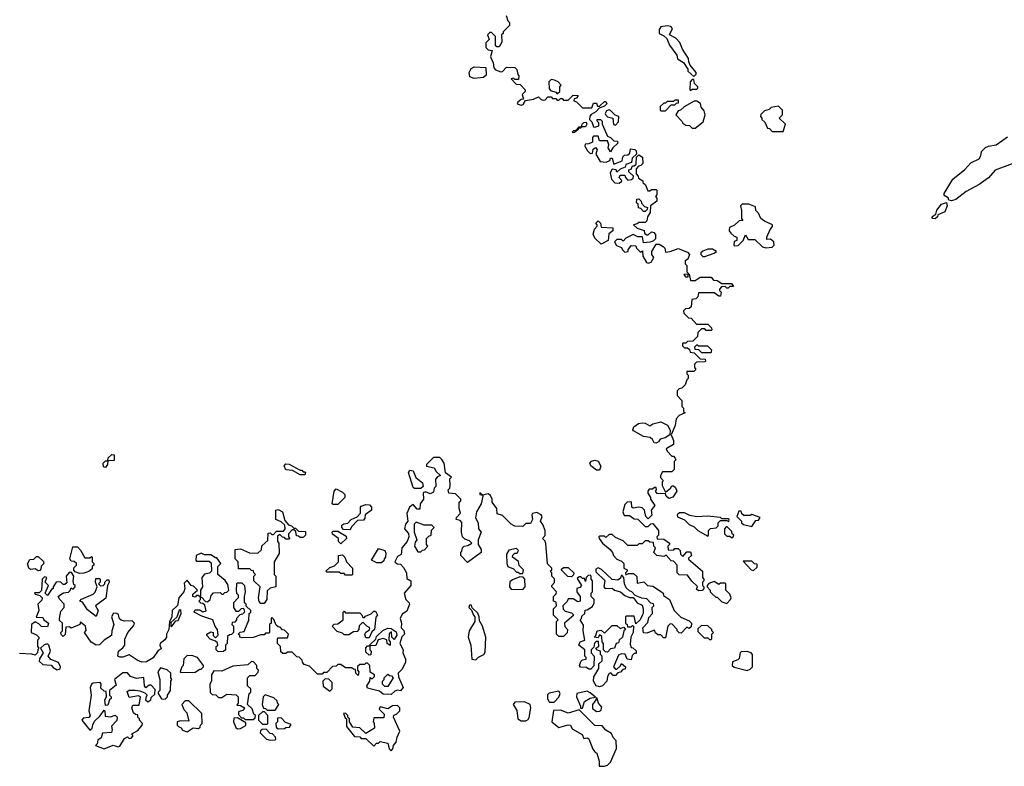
# Model space of a CAD drawing. Extents: x 2710666 to 2828562, y 857017 to 964538.
# Tile 7 of 138: x 2735837 to 2742115, y 864902 to 869662. Entities that reach past the tile are written whole.
import ezdxf

# ---------------------------------------------------------------- set-up
doc = ezdxf.new("R2010")
doc.units = 0

msp = doc.modelspace()

# ---------------------------------------------------------------- linework, layer by layer
at = {"layer": '0CON05XD'}
for points in [[(2738938.3, 869688.3), (2738950, 869655), (2738960, 869645), (2738960, 869625), (2738920, 869585), (2738920, 869575), (2738910, 869565), (2738911.7, 869518.3), (2738895, 869490), (2738878.3, 869488.3), (2738870, 869495), (2738870, 869555), (2738845, 869580), (2738835, 869580), (2738820, 869565), (2738830, 869535), (2738810, 869515), (2738810, 869485), (2738825, 869470), (2738850, 869465), (2738840, 869425), (2738857, 869387), (2738860, 869355), (2738871.7, 869341.7), (2738905, 869330), (2738915, 869332.5), (2738940.7, 869359.3), (2738995, 869357.5), (2739007.5, 869345), (2739012.5, 869312.5), (2739020, 869305), (2739018.3, 869281.7)], [(2740135, 869300), (2740150, 869315), (2740150, 869325), (2740113, 869373), (2740103, 869393), (2740102.5, 869415), (2740062.5, 869475), (2740046.1, 869516.1), (2740020, 869545), (2739980, 869565), (2740000, 869605), (2739988, 869618), (2739965, 869624), (2739925, 869616.7), (2739915, 869600), (2739913.9, 869573.9), (2739945, 869560), (2739963, 869543), (2739979.3, 869499.3), (2740027, 869437), (2740031.7, 869411.7), (2740069.3, 869389.3), (2740097, 869347), (2740097.5, 869335), (2740135, 869300)], [(2738735, 869286.7), (2738707, 869297), (2738702.5, 869325), (2738715, 869350), (2738735, 869362.5), (2738808.3, 869358.3), (2738811.7, 869308.3), (2738795, 869293.3), (2738735, 869286.7)], [(2739018.3, 869281.7), (2738995, 869280), (2738985, 869290), (2738970, 869285), (2739001.7, 869251.7), (2739028.3, 869248.3), (2739060, 869215), (2739060, 869205), (2739040, 869185), (2739050, 869155), (2739035, 869152.5), (2739013, 869137), (2739010, 869125), (2739035, 869116.7), (2739047.7, 869122.3), (2739062.5, 869147.5), (2739114, 869156), (2739145, 869170), (2739163, 869153), (2739175, 869150), (2739188.3, 869151.7), (2739205, 869170), (2739225, 869170), (2739235, 869160), (2739255, 869160), (2739265, 869150), (2739275, 869150), (2739285, 869160), (2739295, 869160), (2739305, 869150), (2739335, 869150), (2739365, 869180), (2739398.3, 869178.3), (2739388.3, 869161.7), (2739371.7, 869158.3), (2739370, 869145), (2739388.3, 869138.3), (2739425, 869100), (2739485, 869100), (2739495, 869130), (2739515, 869130), (2739521.7, 869111.7), (2739535, 869110), (2739565, 869140), (2739575, 869140), (2739580, 869125), (2739565, 869110), (2739531.7, 869098.3), (2739510, 869075), (2739481.7, 869058.3), (2739473, 869047), (2739470, 869025), (2739485, 869010), (2739495, 868980), (2739505, 868977.5), (2739530, 868985), (2739530, 869005), (2739520, 869015), (2739520, 869025), (2739540, 869025), (2739550, 869015), (2739550, 868995), (2739585, 868920), (2739605, 868910), (2739625, 868890), (2739648.3, 868888.3), (2739650, 868875), (2739620, 868845), (2739605, 868820), (2739590, 868845), (2739592.5, 868865), (2739585, 868890), (2739535, 868890), (2739525, 868920), (2739495, 868920), (2739488.3, 868911.7), (2739488.3, 868881.7), (2739465, 868870), (2739441.7, 868868.3), (2739440, 868855), (2739457.5, 868825), (2739475, 868810), (2739488.3, 868811.7), (2739493, 868837), (2739508.3, 868848.3), (2739520, 868835), (2739510, 868805), (2739537.5, 868757.5), (2739576.4, 868753.6), (2739600, 868765), (2739605, 868780), (2739615, 868780), (2739625, 868740), (2739678.3, 868761.7), (2739681.7, 868788.3), (2739692.5, 868797.5), (2739715, 868800), (2739728.3, 868811.7), (2739731.7, 868838.3), (2739760, 868835), (2739767, 868827), (2739770, 868805), (2739741.7, 868778.3), (2739738.3, 868751.7), (2739701.7, 868738.3), (2739698.3, 868721.7), (2739665, 868710), (2739645, 868690), (2739640, 868705), (2739615, 868710), (2739602.5, 868685), (2739610, 868645), (2739631.7, 868621.7), (2739659.3, 868620.7), (2739675, 868630), (2739677, 868637), (2739660, 868655), (2739665, 868670), (2739695, 868670), (2739700, 868655), (2739715, 868640), (2739737, 868643), (2739748.3, 868651.7), (2739750, 868665), (2739721.7, 868691.7), (2739720, 868705), (2739735, 868710), (2739745, 868730), (2739755, 868730), (2739768.3, 868741.7), (2739770, 868785), (2739785, 868800), (2739807.5, 868785), (2739810, 868745), (2739798.3, 868731.7), (2739781.7, 868728.3), (2739768.3, 868711.7), (2739768.3, 868678.3), (2739780, 868665), (2739781.7, 868651.7), (2739810, 868635), (2739810, 868625), (2739828.3, 868608.3), (2739841.7, 868571.7), (2739855, 868570), (2739865, 868580), (2739895, 868580), (2739900, 868575), (2739900, 868545), (2739890, 868535), (2739900, 868525), (2739900, 868505), (2739860, 868475), (2739857, 868433), (2739840, 868405), (2739835, 868380), (2739825, 868370), (2739785, 868370), (2739775, 868360), (2739750, 868355), (2739775, 868332.5), (2739818.3, 868318.3), (2739821.7, 868301.7), (2739835, 868290), (2739845, 868290), (2739865, 868310), (2739880, 868305), (2739891.7, 868291.7), (2739890, 868265), (2739878.3, 868251.7), (2739857, 868243), (2739815, 868240), (2739807.5, 868277.5), (2739778.3, 868278.3), (2739748.3, 868291.7), (2739701.7, 868268.3), (2739685, 868250), (2739675, 868260), (2739645, 868260), (2739630, 868245), (2739641.7, 868221.7), (2739675, 868210), (2739680, 868195), (2739695, 868180), (2739716.7, 868183.3), (2739717.5, 868195), (2739735, 868222.5), (2739765, 868220), (2739770, 868205), (2739795, 868180), (2739808.3, 868188.3), (2739810, 868155), (2739833.6, 868113.6), (2739845, 868110), (2739863, 868117), (2739880, 868145), (2739867.5, 868165), (2739866.7, 868185), (2739895, 868230), (2739915, 868230), (2739940, 868215), (2739950, 868205), (2739955, 868180), (2739985, 868183.3), (2740035, 868202.5), (2740095, 868180), (2740107.5, 868165), (2740097.5, 868135), (2740080, 868125), (2740080, 868105), (2740090, 868095), (2740090, 868055), (2740100, 868045), (2740100, 868040), (2740071.7, 868038.3), (2740081.7, 868021.7), (2740098.3, 868021.7), (2740100, 868040), (2740105, 868040), (2740115, 868000), (2740145, 868000), (2740175, 868020), (2740245, 868020), (2740261.7, 868001.7), (2740285, 868000), (2740315, 867980), (2740375, 867980), (2740388.3, 867961.7), (2740365, 867960), (2740355, 867950), (2740345, 867950), (2740335, 867960), (2740311.7, 867958.3), (2740300, 867945), (2740300, 867935), (2740310, 867925), (2740305, 867900), (2740295, 867900), (2740265, 867920), (2740165, 867920), (2740160, 867895), (2740148.3, 867881.7), (2740121.7, 867878.3), (2740118.3, 867831.7), (2740105, 867820), (2740081.7, 867818.3), (2740070, 867805), (2740071.7, 867791.7), (2740101.7, 867761.7), (2740118.3, 867758.3), (2740151.7, 867721.7), (2740225, 867720), (2740248.3, 867698.3), (2740250, 867685), (2740245, 867680), (2740215, 867680), (2740205, 867690), (2740185, 867690), (2740161.7, 867668.3), (2740158.3, 867641.7), (2740128.3, 867611.7), (2740095, 867610), (2740085, 867600), (2740065, 867600), (2740062.5, 867595), (2740063, 867583), (2740075, 867570), (2740095, 867570), (2740108.3, 867558.3), (2740111.7, 867541.7), (2740138.3, 867538.3), (2740175, 867500), (2740208.3, 867498.3), (2740210, 867485), (2740205, 867480), (2740151.7, 867478.3), (2740140, 867465), (2740140, 867445), (2740148.3, 867431.7), (2740135, 867420), (2740091.7, 867418.3), (2740090, 867405), (2740100, 867395), (2740100, 867375), (2740090, 867365), (2740080, 867335), (2740058.3, 867311.7), (2740041.7, 867308.3), (2740030, 867295), (2740030, 867265), (2740060, 867235), (2740060, 867195), (2740070, 867185), (2740070, 867165), (2740080, 867155), (2740041.7, 867138.3), (2740023, 867117), (2740016.7, 867075), (2739990, 867015), (2740005, 866980), (2740006, 866954), (2739960, 866925), (2739965, 866910), (2739995, 866880), (2740005, 866880), (2740017, 866867), (2740020, 866855), (2740010, 866845), (2740010, 866795), (2739995, 866780), (2739935, 866780), (2739922.5, 866755), (2739923, 866743), (2739940, 866725), (2739932.5, 866715), (2739933, 866693), (2739955, 866650), (2739987.5, 866675), (2739995, 866690), (2740005, 866690), (2740019.3, 866679.3), (2740026.7, 866655), (2740001.2, 866618.8), (2739975, 866610), (2739960, 866625), (2739955, 866640), (2739901.7, 866641.7), (2739890, 866655), (2739897.5, 866665), (2739895, 866680), (2739885, 866680), (2739871.7, 866668.3), (2739851.7, 866668.3), (2739843, 866657), (2739843, 866643), (2739860, 866615), (2739860, 866605), (2739887.5, 866565), (2739862.5, 866535), (2739867, 866503), (2739845, 866480), (2739830, 866495), (2739820, 866535), (2739805, 866550), (2739785, 866553.3), (2739748.3, 866548.3), (2739740, 866555), (2739738.3, 866588.3), (2739710, 866585), (2739695, 866570), (2739683.3, 866525), (2739690.7, 866500.7), (2739725, 866500), (2739755, 866480), (2739778.3, 866478.3), (2739825, 866430), (2739845, 866430), (2739861.7, 866448.3), (2739875, 866450), (2739910, 866405), (2739910, 866375), (2739900, 866365), (2739901.7, 866351.7), (2739945, 866350), (2739980, 866325), (2739980, 866315), (2739970, 866305), (2739971.7, 866281.7), (2740005, 866280), (2740015, 866290), (2740035, 866290), (2740048.3, 866278.3), (2740050, 866255), (2740065, 866240), (2740091.7, 866268.3), (2740115, 866270), (2740120, 866245), (2740101.7, 866228.3), (2740101.7, 866221.7), (2740190, 866145), (2740190, 866105), (2740200, 866095), (2740200, 866085), (2740190, 866075), (2740190, 866055), (2740200, 866045), (2740200, 866035), (2740188.3, 866021.7), (2740165, 866020), (2740151.7, 866031.7), (2740158.3, 866048.3), (2740121.7, 866081.7), (2740095, 866120), (2740041.7, 866121.7), (2740030, 866135), (2740030, 866185), (2740005, 866210), (2739991.7, 866211.7), (2739958.3, 866248.3), (2739945, 866240), (2739900, 866245), (2739880, 866265), (2739890, 866295), (2739880, 866305), (2739878.3, 866328.3), (2739855, 866330), (2739845, 866340), (2739825, 866340), (2739805, 866320), (2739785, 866320), (2739775, 866310), (2739715, 866310), (2739685, 866340), (2739635, 866360), (2739615, 866380), (2739595, 866380), (2739575, 866360), (2739565, 866370), (2739535, 866370), (2739530, 866365), (2739532.5, 866355), (2739552.5, 866325), (2739602.5, 866285), (2739617.5, 866265), (2739622.5, 866245), (2739645, 866222.5), (2739675, 866210), (2739690, 866195), (2739690, 866165), (2739710, 866155), (2739710, 866145), (2739700, 866135), (2739702.5, 866122.5), (2739718.3, 866131.7), (2739751.7, 866131.7), (2739771.7, 866111.7), (2739775, 866070), (2739817, 866077), (2739840, 866055), (2739875, 866050), (2739930, 866015), (2739940, 866005), (2739941.7, 865991.7), (2739980, 865965), (2740010, 865895), (2740051.7, 865851.7), (2740105, 865830), (2740120, 865815), (2740118.3, 865791.7), (2740105, 865780), (2740091.7, 865788.3), (2740055, 865750), (2740041.7, 865751.7), (2740030, 865765), (2740030, 865775)], [(2739265, 869190), (2739280, 869205), (2739280, 869235), (2739290, 869245), (2739270, 869265), (2739247, 869277), (2739225, 869280), (2739210, 869265), (2739213, 869223), (2739221.7, 869211.7), (2739255, 869200), (2739265, 869190)], [(2740115, 869210), (2740125, 869220), (2740155, 869220), (2740160, 869225), (2740160, 869235), (2740140, 869255), (2740135, 869280), (2740125, 869280), (2740113, 869267), (2740110, 869215), (2740115, 869210)], [(2739955, 869080), (2739991.7, 869118.3), (2740015, 869120), (2740025, 869130), (2740038.3, 869131.7), (2740038.3, 869148.3), (2740015, 869150), (2740005, 869140), (2739965, 869140), (2739955, 869130), (2739945, 869130), (2739921.7, 869108.3), (2739920, 869085), (2739925, 869080), (2739955, 869080)], [(2739635, 868990), (2739655, 869010), (2739657.5, 869045), (2739633.3, 869053.3), (2739605, 869083.3), (2739595, 869086.7), (2739579.3, 869080.7), (2739570, 869065), (2739573.9, 869053.9), (2739585, 869043.3), (2739620, 869035), (2739623, 868993), (2739635, 868990)], [(2740145, 868970), (2740195, 869010), (2740207.5, 869055), (2740201.7, 869081.7), (2740182.5, 869105), (2740177, 869127), (2740155, 869142.5), (2740138.3, 869141.7), (2740073, 869107), (2740050, 869085), (2740035, 869080), (2740020, 869055), (2740060, 869015), (2740065, 869002.5), (2740085, 868990), (2740108.3, 868988.3), (2740125, 868970), (2740145, 868970)], [(2740705, 868950), (2740720, 868995), (2740680, 869035), (2740700, 869055), (2740700, 869085), (2740675, 869110), (2740628.3, 869101.7), (2740615, 869090), (2740585, 869080), (2740561.7, 869058.3), (2740560, 869045), (2740570, 869035), (2740570, 869025), (2740588.3, 869008.3), (2740605, 868970), (2740618.3, 868968.3), (2740635, 868950), (2740705, 868950)], [(2739365, 868940), (2739360, 868945), (2739370, 868955), (2739390, 868960), (2739405, 868980), (2739420, 868980), (2739422.5, 868995), (2739433.6, 869006.4), (2739448.3, 869008.3), (2739452.5, 868995), (2739445, 868980), (2739420, 868980), (2739415, 868970), (2739400, 868970), (2739398.3, 868961.7), (2739375, 868942.5), (2739365, 868940)], [(2742165, 868744), (2742056.4, 868703.6), (2742015.3, 868654.7), (2741955, 868610.9), (2741872.5, 868567.5), (2741805, 868516), (2741777.5, 868507.5), (2741761.7, 868511.7), (2741756.4, 868526.4), (2741731.7, 868541.7), (2741732.5, 868555), (2741786.2, 868645), (2741863.8, 868706.2), (2741900.9, 868749.1), (2741953.8, 868775), (2741966.2, 868795), (2741969.3, 868820.7), (2741995, 868846.7), (2742015, 868856.2), (2742062.5, 868865), (2742135, 868914.3)], [(2739825, 868440), (2739815, 868440), (2739798.3, 868458.3), (2739781.7, 868461.7), (2739780, 868485), (2739770, 868495), (2739771.7, 868518.3), (2739785, 868520), (2739800, 868505), (2739801.7, 868491.7), (2739821.7, 868471.7), (2739840, 868465), (2739838.3, 868451.7), (2739825, 868440)], [(2740595, 868207.5), (2740635, 868212.5), (2740646.7, 868225), (2740646.1, 868246.1), (2740625, 868262.5), (2740601.7, 868261.7), (2740600, 868275), (2740622.5, 868325), (2740637, 868343), (2740637.5, 868355), (2740585, 868376.7), (2740562.5, 868395), (2740548.3, 868428.3), (2740530, 868445), (2740528.3, 868468.3), (2740486.1, 868486.1), (2740443.9, 868486.1), (2740433.3, 868475), (2740440, 868445), (2740440, 868395), (2740448.3, 868381.7), (2740425, 868380), (2740395, 868352.5), (2740363.6, 868336.4), (2740360, 868325), (2740360, 868315), (2740371.7, 868301.7), (2740391.7, 868281.7), (2740410, 868275), (2740410, 868255), (2740391.7, 868248.3), (2740390, 868225), (2740395, 868220), (2740418.3, 868221.7), (2740450, 868255), (2740465, 868290), (2740481.7, 868261.7), (2740525, 868260), (2740573, 868213), (2740595, 868207.5)], [(2741675, 868392.5), (2741660, 868395), (2741653.8, 868405), (2741678.3, 868421.7), (2741685, 868447.5), (2741714.1, 868485.9), (2741747.5, 868497.5), (2741751.2, 868475), (2741735, 868436.7), (2741691.7, 868418.3), (2741690, 868405), (2741675, 868392.5)], [(2739545, 868230), (2739505, 868270), (2739493.3, 868295), (2739503, 868327), (2739520, 868345), (2739520, 868355), (2739510, 868365), (2739525, 868380), (2739540, 868365), (2739545, 868340), (2739620, 868335), (2739620, 868315), (2739593, 868297), (2739590, 868255), (2739545, 868230)], [(2740205, 868152.5), (2740265, 868172.5), (2740280, 868185), (2740255, 868200), (2740225, 868200), (2740193, 868187), (2740180, 868175), (2740180, 868165), (2740193, 868153), (2740205, 868152.5)], [(2740245, 867540), (2740250, 867555), (2740225, 867580), (2740165, 867580), (2740155, 867590), (2740140, 867575), (2740141.7, 867561.7), (2740165, 867560), (2740185, 867540), (2740245, 867540)], [(2739895, 866962.5), (2739883.3, 866963.3), (2739872.5, 866985), (2739858, 866998), (2739814.1, 867004.1), (2739750, 867040), (2739746.7, 867046.7), (2739753.1, 867066.9), (2739783.2, 867086.8), (2739805, 867092.5), (2739825, 867090), (2739855, 867073.3), (2739873.8, 867086.2), (2739925, 867098), (2739967.3, 867077.3), (2739983.8, 867045), (2739982.5, 867015), (2739953.6, 866996.4), (2739921.7, 866988.3), (2739909.3, 866970.7), (2739895, 866962.5)], [(2736385, 866807.5), (2736371.7, 866811.7), (2736370, 866835), (2736385, 866850), (2736400, 866850), (2736401.7, 866868.3), (2736425, 866890), (2736438.3, 866888.3), (2736438.3, 866851.7), (2736400, 866850), (2736397.5, 866825), (2736385, 866807.5)], [(2740030, 865775), (2739998.3, 865808.3), (2739985, 865810), (2739970, 865795), (2739955, 865720), (2739941.7, 865721.7), (2739925, 865740), (2739905, 865740), (2739891.7, 865751.7), (2739885, 865770), (2739835, 865750), (2739815, 865752.5), (2739810, 865785), (2739841.2, 865818.8), (2739849.3, 865850.7), (2739872.5, 865875), (2739870, 865915), (2739880, 865925), (2739878.3, 865938.3), (2739861.7, 865941.7), (2739835, 865970), (2739803, 865973), (2739761.7, 865991.7), (2739740, 866015), (2739725, 866020), (2739705, 866040), (2739692.5, 866065), (2739690, 866105), (2739678.3, 866118.3), (2739671.7, 866118.3), (2739668.3, 866101.7), (2739651.7, 866088.3), (2739615, 866092.5), (2739547, 866157), (2739525, 866166.7), (2739510.7, 866159.3), (2739510.7, 866140.7), (2739567, 866087), (2739562.5, 866045), (2739570, 866035), (2739615, 866037.5), (2739630, 866025), (2739667.5, 866015), (2739695, 865990), (2739725, 865977.5), (2739748.3, 865978.3), (2739773.6, 865943.6), (2739805, 865930), (2739812.5, 865905), (2739812.5, 865875), (2739806.7, 865863.3), (2739792.5, 865835), (2739765, 865810), (2739755, 865860), (2739705, 865860), (2739700, 865855), (2739700, 865815), (2739710, 865805), (2739711.7, 865791.7), (2739735, 865790), (2739745, 865800), (2739750, 865795), (2739748.8, 865755), (2739734.2, 865725.8), (2739730.5, 865680.5), (2739735, 865660), (2739747.5, 865657.5), (2739768.3, 865638.3), (2739768.3, 865621.7), (2739755, 865620), (2739741.7, 865608.3), (2739735, 865580), (2739710, 865585), (2739696.7, 865616.7), (2739675, 865619.2), (2739655, 865611.2), (2739622.5, 865535), (2739635, 865520), (2739645, 865520), (2739668.3, 865541.7), (2739675, 865557.5), (2739700, 865535), (2739698.3, 865521.7), (2739681.7, 865518.3), (2739668.3, 865501.7), (2739651.7, 865498.3), (2739635, 865480), (2739621.7, 865481.7), (2739606.7, 865496.7), (2739595, 865493.3), (2739584, 865475), (2739580, 865445), (2739552.5, 865415), (2739535, 865408.8), (2739512.5, 865415), (2739496.7, 865445), (2739498.3, 865471.7), (2739530, 865525), (2739530, 865555), (2739550, 865575), (2739550, 865605), (2739540, 865615), (2739540, 865635), (2739521.7, 865641.7), (2739510, 865655), (2739530, 865665), (2739528.3, 865698.3), (2739511.7, 865698.3), (2739503, 865687), (2739498.3, 865661.7), (2739480, 865645), (2739480, 865625), (2739500, 865605), (2739498.3, 865541.7), (2739478.3, 865521.7), (2739465, 865520), (2739451.7, 865531.7), (2739413, 865533), (2739407.5, 865545), (2739415, 865570), (2739425, 865580), (2739450, 865585), (2739450, 865595), (2739440, 865605), (2739440, 865645), (2739402.5, 865675), (2739410, 865695), (2739440, 865705), (2739430, 865765), (2739431.7, 865801.7), (2739410, 865835), (2739420, 865845), (2739421.7, 865858.3), (2739440, 865875), (2739441.7, 865898.3), (2739455, 865900), (2739489.3, 865920.7), (2739500, 865945), (2739500, 865965), (2739480, 865985), (2739480, 866005), (2739490, 866015), (2739490, 866085), (2739480, 866095), (2739480, 866115), (2739475, 866120), (2739461.7, 866118.3), (2739450, 866105), (2739445, 866080), (2739438.3, 866098.3), (2739425, 866100), (2739415, 866110), (2739405, 866110), (2739391.7, 866098.3), (2739420, 866055), (2739408.3, 866041.7), (2739390, 866035), (2739390, 866015), (2739410, 865985), (2739410, 865955), (2739395, 865950), (2739365, 865970), (2739335, 865970), (2739328.3, 865951.7), (2739300, 865925), (2739303, 865903), (2739315, 865890), (2739355, 865880), (2739370, 865865), (2739310, 865815), (2739313, 865793), (2739330, 865775), (2739328.3, 865751.7), (2739305, 865730), (2739275, 865730), (2739260, 865745), (2739260, 865825), (2739270, 865835), (2739240, 865865), (2739240, 865905), (2739260, 865925), (2739258.3, 865948.3), (2739240, 865955), (2739240, 865985), (2739258.3, 866001.7), (2739260, 866015), (2739230, 866045), (2739230, 866055), (2739247, 866073), (2739247.5, 866097.5), (2739230, 866115), (2739230, 866135), (2739220, 866145), (2739230, 866155), (2739230, 866165), (2739203, 866193), (2739191.7, 866321.7), (2739187, 866337), (2739170, 866355), (2739187, 866373), (2739187.5, 866405), (2739173.6, 866443.6), (2739157.5, 866465), (2739167.5, 866495), (2739162.5, 866505), (2739135, 866520), (2739106.4, 866513.6), (2739102.5, 866505), (2739107.5, 866475), (2739095, 866450), (2739065, 866450), (2739045, 866430), (2738995, 866432.5), (2738970, 866445), (2738915, 866500), (2738881.7, 866511.7), (2738880, 866545), (2738850, 866585), (2738850, 866605), (2738839.3, 866629.3), (2738825, 866640), (2738790, 866630), (2738771.7, 866648.3), (2738770, 866635), (2738790, 866630), (2738790, 866625), (2738780, 866575), (2738750, 866525), (2738742.5, 866485), (2738760, 866455), (2738762.5, 866415), (2738780, 866395), (2738760, 866345), (2738760, 866315), (2738780, 866285), (2738780, 866265), (2738691.7, 866201.7), (2738650, 866245), (2738650, 866265), (2738657, 866273), (2738660, 866295), (2738670, 866305), (2738695, 866310), (2738720, 866325), (2738705, 866340), (2738675, 866350), (2738660, 866365), (2738653.3, 866395), (2738657, 866457), (2738645, 866470), (2738620, 866475), (2738621.7, 866488.3), (2738647.5, 866515), (2738640, 866545), (2738640, 866585), (2738650, 866595), (2738650, 866605), (2738615, 866640), (2738573, 866643), (2738570, 866665), (2738580, 866675), (2738582.5, 866695), (2738580, 866735), (2738590, 866745), (2738552.5, 866772.5), (2738542.5, 866835), (2738528.3, 866858.3), (2738515, 866870), (2738475, 866870), (2738430, 866825), (2738430, 866815), (2738480, 866805), (2738491.7, 866781.7), (2738520, 866755), (2738501.7, 866748.3), (2738488.3, 866731.7), (2738490, 866685), (2738480, 866675), (2738475, 866650), (2738455, 866640), (2738425, 866652.5), (2738410, 866645), (2738412.5, 866605), (2738390, 866575), (2738388.3, 866541.7), (2738371.7, 866541.7), (2738345, 866570), (2738322.5, 866555), (2738306.4, 866513.6), (2738312.5, 866465), (2738296.7, 866445), (2738290, 866415), (2738317, 866387), (2738317.5, 866365), (2738306.7, 866335), (2738273.3, 866295), (2738271.7, 866268.3), (2738268.3, 866251.7), (2738245, 866240), (2738230, 866205), (2738243, 866193), (2738265, 866190), (2738285, 866170), (2738302.5, 866135), (2738305, 866100), (2738330, 866085), (2738330, 866055), (2738287.5, 866005), (2738300, 865965), (2738320, 865945), (2738322.5, 865935), (2738305, 865890), (2738275, 865872.5), (2738263.3, 865845), (2738272.5, 865815), (2738270, 865785), (2738286.7, 865766.7), (2738290, 865745), (2738273, 865727), (2738260, 865685), (2738282.5, 865645), (2738280, 865625), (2738297.5, 865585), (2738297.5, 865565), (2738275, 865520), (2738250, 865495), (2738253, 865473), (2738282.5, 865405), (2738265, 865382.5), (2738245, 865387.5), (2738228.3, 865381.7), (2738205, 865360), (2738155, 865362.5), (2738131.7, 865381.7), (2738055, 865400), (2738050, 865415), (2738070, 865445), (2738071.7, 865468.3), (2738085, 865460), (2738100, 865475), (2738100, 865485), (2738071.7, 865501.7), (2738070, 865545), (2738055, 865560), (2738045, 865560), (2738035, 865550), (2738005, 865550), (2737991.7, 865538.3), (2737990, 865515), (2738000, 865505), (2737995, 865480), (2737980, 865495), (2737978.3, 865518.3), (2737965, 865520), (2737955, 865530), (2737915, 865530), (2737885, 865550), (2737865, 865550), (2737855, 865540), (2737831.7, 865538.3), (2737795, 865500), (2737775, 865500), (2737765, 865490), (2737735, 865490), (2737685, 865540), (2737651.7, 865551.7), (2737640, 865565), (2737638.3, 865578.3), (2737618.3, 865598.3), (2737605, 865600), (2737575, 865630), (2737545, 865630), (2737535, 865620), (2737515, 865620), (2737501.7, 865631.7), (2737500, 865665), (2737480, 865685), (2737480, 865715), (2737485, 865720), (2737545, 865720), (2737550, 865745), (2737525, 865770), (2737511.7, 865771.7), (2737498.3, 865788.3), (2737485, 865790), (2737471.7, 865801.7), (2737458.3, 865838.3), (2737445, 865850), (2737440, 865845), (2737440, 865815), (2737430, 865805), (2737430, 865755), (2737425, 865750), (2737405, 865750), (2737395, 865740), (2737375, 865740), (2737325, 865722.5), (2737255, 865720), (2737240, 865725), (2737240, 865735), (2737230, 865745), (2737243, 865757), (2737268.3, 865761.7), (2737271.7, 865771.7)], [(2737655, 866760), (2737625, 866760), (2737577.5, 866787.5), (2737535, 866792.5), (2737523, 866817), (2737535, 866830), (2737555, 866827.5), (2737625, 866790), (2737635, 866790), (2737645, 866780), (2737655, 866780), (2737660, 866775), (2737655, 866760)], [(2739535, 866790), (2739515, 866790), (2739478.3, 866818.3), (2739473.3, 866835), (2739482.3, 866847.7), (2739505, 866853.3), (2739526.4, 866846.4), (2739542.5, 866815), (2739535, 866790)], [(2738395, 866672.5), (2738355, 866672.5), (2738345, 866680), (2738316.7, 866775), (2738325, 866790), (2738345.9, 866785.9), (2738363.3, 866743.3), (2738405, 866710), (2738410, 866685), (2738395, 866672.5)], [(2737865, 866570), (2737835, 866570), (2737830, 866575), (2737843, 866657), (2737855, 866670), (2737895, 866650), (2737910, 866635), (2737910, 866615), (2737865, 866570)], [(2737395, 865940), (2737375, 865940), (2737363, 865953), (2737360, 865975), (2737370, 866045), (2737330, 866085), (2737330, 866115), (2737340, 866125), (2737330, 866135), (2737328.3, 866148.3), (2737315, 866150), (2737305, 866160), (2737231.7, 866161.7), (2737230, 866205), (2737210, 866225), (2737210, 866285), (2737245, 866287.5), (2737303, 866263), (2737355, 866260), (2737378.3, 866281.7), (2737381.7, 866308.3), (2737418.3, 866341.7), (2737421.7, 866388.3), (2737435, 866390), (2737445, 866380), (2737455, 866380), (2737475, 866400), (2737518.3, 866401.7), (2737530, 866415), (2737528.3, 866438.3), (2737505, 866460), (2737470, 866475), (2737470, 866535), (2737485, 866540), (2737512.5, 866525), (2737528.3, 866468.3), (2737551.7, 866441.7), (2737570, 866435), (2737585, 866420), (2737595, 866420), (2737615, 866400), (2737658.3, 866398.3), (2737660, 866375), (2737645, 866360), (2737625, 866360), (2737615, 866370), (2737601.7, 866371.7), (2737598.3, 866398.3), (2737585, 866410), (2737575, 866410), (2737550, 866385), (2737550, 866365), (2737560, 866355), (2737555, 866350), (2737535, 866350), (2737525, 866360), (2737511.7, 866361.7), (2737495, 866380), (2737481.7, 866368.3), (2737480, 866335), (2737490, 866325), (2737491.7, 866258.3), (2737460, 866205), (2737460, 866125), (2737470, 866115), (2737470, 866045), (2737433, 866037), (2737415, 866020), (2737412.5, 865965), (2737395, 865940)], [(2737945, 866410), (2737901.7, 866411.7), (2737890, 866425), (2737891.7, 866438.3), (2737903, 866447), (2737928.3, 866451.7), (2737950, 866475), (2737988.3, 866491.7), (2738010, 866515), (2738010, 866555), (2738015, 866560), (2738045, 866570), (2738068.3, 866568.3), (2738080, 866555), (2738080, 866535), (2738040, 866505), (2738037, 866483), (2738028.3, 866471.7), (2737991.7, 866468.3), (2737951.7, 866428.3), (2737945, 866410)], [(2740225, 866370), (2740230, 866375), (2740230, 866405), (2740241.7, 866418.3), (2740278.3, 866421.7), (2740290, 866435), (2740290, 866455), (2740305, 866470), (2740345, 866470), (2740358.3, 866461.7), (2740360, 866475), (2740355, 866480), (2740315, 866480), (2740305, 866487.5), (2740223.6, 866496.4), (2740155, 866492.5), (2740110.7, 866500.7), (2740075, 866517.5), (2740045, 866517.5), (2740030, 866505), (2740031.7, 866491.7), (2740075, 866472.5), (2740105, 866442.5), (2740138.3, 866428.3), (2740160, 866405), (2740225, 866370)], [(2740505, 866430), (2740531.7, 866468.3), (2740548.3, 866471.7), (2740558.3, 866488.3), (2740505, 866507.5), (2740495, 866500), (2740455, 866500), (2740441.7, 866511.7), (2740438.3, 866528.3), (2740421.7, 866528.3), (2740410, 866495), (2740440, 866465), (2740440, 866455), (2740453, 866443), (2740505, 866430)], [(2738395, 866270), (2738405, 866280), (2738418.3, 866281.7), (2738440, 866305), (2738430, 866315), (2738430, 866355), (2738445, 866370), (2738460, 866375), (2738463, 866407), (2738480, 866425), (2738465, 866440), (2738415, 866440), (2738365, 866457.5), (2738352.5, 866445), (2738352.5, 866395), (2738370, 866345), (2738358.3, 866331.7), (2738353.8, 866305), (2738375, 866270), (2738395, 866270)], [(2737885, 866320), (2737870, 866335), (2737870, 866355), (2737831.7, 866381.7), (2737830, 866395), (2737835, 866400), (2737865, 866400), (2737918.3, 866368.3), (2737920, 866355), (2737885, 866320)], [(2740385, 866360), (2740390, 866375), (2740380, 866385), (2740378.3, 866398.3), (2740348.3, 866428.3), (2740341.7, 866428.3), (2740330, 866415), (2740330, 866385), (2740345, 866370), (2740365, 866370), (2740375, 866360), (2740385, 866360)], [(2737271.7, 865771.7), (2737297, 865833), (2737300, 865875), (2737310, 865885), (2737310, 865895), (2737281.7, 865921.7), (2737280, 865935), (2737270, 865945), (2737270, 865985), (2737277.5, 866015), (2737271.7, 866051.7), (2737255, 866070), (2737225, 866070), (2737220, 866065), (2737217.5, 866025), (2737220, 866005), (2737230, 865995), (2737230, 865975), (2737200, 865945), (2737200, 865915), (2737215, 865890), (2737235, 865890), (2737251.7, 865908.3), (2737265, 865910), (2737270, 865885), (2737258.3, 865871.7), (2737241.7, 865868.3), (2737220, 865845), (2737220, 865835), (2737208.3, 865821.7), (2737191.7, 865818.3), (2737190, 865805), (2737200, 865795), (2737200, 865755), (2737188.3, 865741.7), (2737175, 865740), (2737161.7, 865728.3), (2737160, 865685), (2737150, 865675), (2737150, 865645), (2737137, 865633), (2737101.7, 865631.7), (2737090, 865645), (2737090, 865665), (2737100, 865675), (2737098.3, 865688.3), (2737085, 865700), (2737051.7, 865711.7), (2737030, 865735), (2737030, 865745), (2737055, 865760), (2737070, 865755), (2737070, 865735), (2737085, 865720), (2737101.7, 865738.3), (2737097.5, 865775), (2737083, 865793), (2737067.5, 865835), (2736998.3, 865858.3), (2736950, 865885), (2736955, 865900), (2736985, 865900), (2737005, 865887.5), (2737027, 865893), (2737018.3, 865928.3), (2737005, 865940), (2736991.7, 865941.7), (2736980, 865955), (2736990, 865965), (2736990, 865980), (2736998.3, 865978.3), (2737021.7, 865951.7), (2737035, 865950), (2737052.5, 865965), (2737058.3, 865991.7), (2737071.7, 866008.3), (2737115, 866010), (2737125, 866000), (2737135, 866000), (2737145, 866010), (2737158.3, 866011.7), (2737170, 866025), (2737165, 866060), (2737146.4, 866086.4), (2737100, 866125), (2737100, 866175), (2737120, 866195), (2737095, 866230), (2737085, 866230), (2737055, 866250), (2737015, 866250), (2736995, 866260), (2736962.5, 866245), (2736960, 866215), (2736965, 866210), (2737045, 866210), (2737058.3, 866198.3), (2737060, 866145), (2737047, 866133), (2737015, 866127.5), (2736997.5, 866105), (2737002.5, 866045), (2736990, 866025), (2736990, 865980), (2736975, 865990), (2736965, 865990), (2736955, 865980), (2736940, 865985), (2736941.7, 865998.3), (2736970, 866025), (2736945, 866050), (2736930, 866055), (2736905, 866087.5), (2736885, 866070), (2736890, 866035), (2736883.3, 866015), (2736851.2, 865975), (2736843.8, 865926.2), (2736808.8, 865895), (2736807.5, 865852.5), (2736792.5, 865825), (2736787.5, 865775), (2736772.5, 865745), (2736772, 865725), (2736762, 865708), (2736732.5, 865685), (2736730, 865675), (2736740, 865650), (2736720.5, 865639.5), (2736687, 865593), (2736645, 865567.5), (2736615, 865566.7), (2736585, 865578.8), (2736535, 865612.5), (2736495, 865597.5), (2736475, 865597.5), (2736462.5, 865605), (2736467.5, 865635), (2736493.9, 865656.1), (2736506.7, 865675), (2736507, 865713), (2736526.7, 865755), (2736563.6, 865796.4), (2736570, 865815), (2736555, 865830), (2736505, 865828), (2736485, 865833.3), (2736472.7, 865842.7), (2736466.7, 865866.7), (2736457, 865877), (2736435, 865877.5), (2736422.5, 865855), (2736436.7, 865805), (2736423.6, 865766.4), (2736422.5, 865735), (2736375, 865706.7), (2736345, 865676.7), (2736325, 865673.3), (2736293.6, 865693.6), (2736250, 865755), (2736261.7, 865768.3), (2736257.5, 865795), (2736225, 865820), (2736220, 865805), (2736165, 865782.5), (2736155, 865790), (2736131.7, 865788.3), (2736127, 865743), (2736115, 865730), (2736101.7, 865741.7), (2736100, 865755), (2736110, 865765), (2736110, 865815), (2736091.7, 865831.7), (2736090, 865845), (2736098.3, 865891.7), (2736120, 865915), (2736120, 865935), (2736092.5, 865965), (2736082.5, 865985), (2736115, 866007.5), (2736147.5, 866012.5), (2736158.3, 866021.7), (2736165, 866040), (2736178.3, 866031.7), (2736190, 866045), (2736190, 866055), (2736181.7, 866061.7), (2736177.5, 866085), (2736182.5, 866115), (2736167.5, 866137.5), (2736153, 866137), (2736132.5, 866115), (2736138.3, 866071.7), (2736125, 866060), (2736115, 866060), (2736097, 866077), (2736070, 866075), (2736050, 866045), (2736050, 866035), (2736040, 866030), (2736015, 865990), (2736000, 866005), (2736020, 866055), (2736000, 866075), (2736010, 866105), (2735995, 866110), (2735980, 866095), (2735977, 866023), (2735961.7, 866008.3), (2735931.7, 866008.3), (2735935, 866000), (2735965, 865990), (2735980, 865975), (2735978.3, 865961.7), (2735952.5, 865935), (2735960, 865895), (2735942.5, 865852.5), (2735985, 865850), (2735990, 865835), (2736020, 865815), (2736015, 865790), (2735975, 865792.5), (2735959.3, 865809.3), (2735935, 865822.5), (2735912.5, 865805), (2735910, 865755), (2735945, 865740), (2735960, 865725), (2735960, 865715), (2735950, 865705), (2735950, 865665), (2735960, 865655), (2735952.5, 865647.5), (2735950, 865625), (2735935, 865610), (2735915, 865617.5), (2735835, 865620)], [(2736220.7, 866130.7), (2736191.7, 866141.7), (2736182.5, 866152.5), (2736183, 866167), (2736200, 866185), (2736200, 866195), (2736185, 866207.5), (2736165, 866210), (2736157.5, 866225), (2736175, 866300), (2736205, 866300), (2736225, 866280), (2736251.7, 866231.7), (2736285, 866230), (2736295, 866240), (2736300, 866235), (2736300, 866205), (2736310, 866195), (2736310, 866185), (2736300, 866175), (2736298.3, 866161.7), (2736277, 866143), (2736245, 866133.3), (2736220.7, 866130.7)], [(2738145, 866200), (2738115, 866200), (2738080, 866215), (2738125, 866290), (2738165, 866277.5), (2738171.7, 866261.7), (2738170, 866235), (2738160, 866225), (2738158.3, 866211.7), (2738145, 866200)], [(2739045, 866130), (2739050, 866155), (2739021.7, 866181.7), (2739018.3, 866208.3), (2738980, 866235), (2738981.7, 866248.3), (2738995, 866260), (2739008.3, 866261.7), (2739018.3, 866278.3), (2739005, 866290), (2738955, 866280), (2738940, 866255), (2738942.5, 866195), (2738950, 866175), (2738985, 866160), (2739005, 866140), (2739015, 866140), (2739025, 866130), (2739045, 866130)], [(2735955, 866147.5), (2735935, 866160), (2735905, 866157.5), (2735896.1, 866166.1), (2735886.4, 866193.6), (2735900.7, 866219.3), (2735927, 866223), (2735945, 866240), (2735955, 866240), (2735988.3, 866208.3), (2735990, 866195), (2735973, 866177), (2735971.7, 866158.3), (2735965, 866150), (2735955, 866147.5)], [(2737955, 866120), (2737915, 866120), (2737905, 866130), (2737885, 866130), (2737875, 866140), (2737795, 866140), (2737790, 866145), (2737815, 866170), (2737845, 866180), (2737870, 866205), (2737870, 866245), (2737895, 866250), (2737910, 866235), (2737920, 866205), (2737960, 866165), (2737960, 866125), (2737955, 866120)], [(2740515, 866150), (2740538.3, 866171.7), (2740540, 866190), (2740521.7, 866191.7), (2740505, 866210), (2740450, 866210), (2740500, 866155), (2740515, 866150)], [(2739355, 866110), (2739331.7, 866111.7), (2739291.7, 866151.7), (2739291.7, 866158.3), (2739305, 866170), (2739335, 866170), (2739370, 866135), (2739368.3, 866121.7), (2739355, 866110)], [(2736325, 865857.5), (2736270, 865900), (2736238.3, 865948.3), (2736220, 865955), (2736231.7, 865968.3), (2736305, 866000), (2736318.3, 866011.7), (2736330, 866045), (2736320, 866075), (2736321.7, 866098.3), (2736345, 866100), (2736350, 866095), (2736350, 866075), (2736340, 866065), (2736352.5, 866052.5), (2736370, 866055), (2736380, 866065), (2736380, 866075), (2736395, 866090), (2736405, 866090), (2736407.5, 866075), (2736396.2, 866053.8), (2736387, 865973), (2736320, 865925), (2736336.7, 865895), (2736325, 865857.5)], [(2739045, 866030), (2739060, 866045), (2739057.5, 866095), (2739048.3, 866108.3), (2739025, 866110), (2738978.3, 866091.7), (2738961.7, 866078.3), (2738960, 866045), (2738971.7, 866031.7), (2739045, 866030)], [(2740345, 865940), (2740370, 865965), (2740372.5, 865975), (2740365, 866000), (2740340, 866025), (2740340, 866065), (2740335, 866070), (2740305, 866070), (2740295, 866060), (2740265, 866080), (2740231.7, 866068.3), (2740220, 866055), (2740220, 866045), (2740240, 866025), (2740240, 866015), (2740251.7, 866001.7), (2740275, 865980), (2740285, 865980), (2740315, 865950), (2740345, 865940)], [(2736805, 865790), (2736831.7, 865828.3), (2736848.3, 865831.7), (2736867.5, 865875), (2736865, 865900), (2736853, 865897), (2736838.3, 865851.7), (2736801.7, 865818.3), (2736800, 865795), (2736805, 865790)], [(2738065, 865720), (2738045, 865720), (2738037.5, 865745), (2738043.3, 865756.7), (2738068.3, 865771.7), (2738070, 865785), (2738050, 865795), (2738025, 865820), (2738001.7, 865798.3), (2738000, 865775), (2737988.3, 865761.7), (2737965, 865760), (2737935, 865740), (2737905, 865740), (2737895, 865750), (2737861.7, 865761.7), (2737830, 865795), (2737841.7, 865808.3), (2737865, 865810), (2737900, 865835), (2737900, 865885), (2737905, 865890), (2737915, 865880), (2738005, 865880), (2738018.3, 865868.3), (2738025, 865850), (2738035, 865850), (2738041.7, 865858.3), (2738077, 865873), (2738095, 865890), (2738105, 865890), (2738117.5, 865865), (2738108.3, 865851.7), (2738100, 865775), (2738081.7, 865758.3), (2738065, 865720)], [(2738745, 865580), (2738763, 865597), (2738796.4, 865613.6), (2738805, 865630), (2738810, 865725), (2738787.5, 865795), (2738768.3, 865828.3), (2738767.5, 865855), (2738758.3, 865878.3), (2738721.7, 865911.7), (2738718.3, 865928.3), (2738705, 865930), (2738700, 865915), (2738718.3, 865898.3), (2738730, 865865), (2738740, 865855), (2738740, 865825), (2738702.5, 865765), (2738697.5, 865725), (2738713.6, 865673.6), (2738720, 865585), (2738745, 865580)], [(2738065, 865610), (2738045, 865630), (2738043, 865657), (2738055, 865670), (2738070, 865670), (2738071.7, 865678.3), (2738108.3, 865711.7), (2738111.7, 865728.3), (2738151.7, 865768.3), (2738185, 865782.5), (2738205, 865780), (2738238.3, 865758.3), (2738241.7, 865738.3), (2738225, 865710), (2738210, 865725), (2738208.3, 865758.3), (2738193, 865747), (2738190, 865705), (2738200, 865695), (2738198.3, 865671.7), (2738180, 865685), (2738178.3, 865708.3), (2738155, 865717.5), (2738121.7, 865708.3), (2738107, 865673), (2738070, 865670), (2738070, 865645), (2738077.5, 865635), (2738075, 865612.5), (2738065, 865610)], [(2739585, 865630), (2739571.7, 865631.7), (2739560, 865645), (2739560, 865685), (2739550, 865695), (2739548.3, 865728.3), (2739535, 865740), (2739525, 865720), (2739500, 865725), (2739510, 865735), (2739520, 865765), (2739545, 865770), (2739565, 865750), (2739615, 865800), (2739645, 865800), (2739665, 865780), (2739688.3, 865788.3), (2739700, 865775), (2739690, 865765), (2739680, 865725), (2739660, 865705), (2739655, 865690), (2739640, 865685), (2739630, 865655), (2739605, 865650), (2739585, 865630)], [(2740245, 865710), (2740250, 865715), (2740250, 865745), (2740260, 865755), (2740250, 865765), (2740250, 865775), (2740225, 865797.5), (2740185, 865800), (2740161.7, 865778.3), (2740161.7, 865761.7), (2740201.7, 865721.7), (2740225, 865720), (2740235, 865710), (2740245, 865710)], [(2736075, 865517.5), (2736095, 865522.5), (2736096.4, 865536.4), (2736085, 865562.5), (2736035, 865582.5), (2736017.5, 865605), (2736032.5, 865635), (2736023.6, 865673.6), (2736015, 865682.5), (2735993.9, 865676.1), (2735970, 865655), (2735987.5, 865625), (2735963, 865587), (2735961.7, 865571.7), (2735985, 865550), (2736037, 865547), (2736050.7, 865530.7), (2736075, 865517.5)], [(2740475, 865512.5), (2740495, 865520), (2740510, 865535), (2740510, 865615), (2740500, 865625), (2740475, 865633.3), (2740438.3, 865631.7), (2740430, 865625), (2740425, 865590), (2740415, 865580), (2740381.7, 865568.3), (2740380, 865545), (2740393, 865533), (2740475, 865512.5)], [(2736865, 865500), (2736955, 865502.5), (2736985, 865520), (2736995, 865520), (2737010, 865535), (2737010, 865545), (2736970, 865595), (2736935, 865607.5), (2736903, 865607), (2736883, 865587), (2736880, 865545), (2736870, 865535), (2736860, 865505), (2736865, 865500)], [(2737325, 865200), (2737338.3, 865211.7), (2737340, 865225), (2737330, 865235), (2737318.3, 865268.3), (2737290, 865295), (2737300, 865365), (2737310, 865375), (2737310, 865395), (2737290, 865415), (2737290, 865465), (2737305, 865480), (2737338.3, 865481.7), (2737358.3, 865501.7), (2737360, 865515), (2737350, 865525), (2737350, 865545), (2737328.3, 865568.3), (2737315, 865570), (2737291.7, 865548.3), (2737195, 865540), (2737125, 865507.5), (2737075, 865510), (2737060, 865485), (2737060, 865445), (2737050, 865425), (2737051.7, 865371.7), (2737065, 865360), (2737088.3, 865358.3), (2737105, 865340), (2737125, 865340), (2737158.3, 865361.7), (2737218.3, 865358.3), (2737230, 865345), (2737230, 865305), (2737221.7, 865291.7), (2737245, 865290), (2737270, 865275), (2737265, 865260), (2737231.7, 865248.3), (2737231.7, 865231.7), (2737251.7, 865211.7), (2737265, 865210), (2737275, 865200), (2737325, 865200)], [(2736765, 865330), (2736780, 865345), (2736780, 865355), (2736797.5, 865385), (2736800, 865445), (2736807.5, 865455), (2736800, 865465), (2736800, 865495), (2736777, 865517), (2736735, 865530), (2736717.5, 865505), (2736730, 865455), (2736730, 865385), (2736720, 865375), (2736720, 865365), (2736741.7, 865331.7), (2736765, 865330)], [(2736375, 865012.5), (2736433.9, 865036.1), (2736465, 865026.2), (2736475, 865030), (2736505, 865080), (2736525, 865090), (2736535, 865080), (2736548.3, 865081.7), (2736560, 865095), (2736551.7, 865108.3), (2736589.3, 865130.7), (2736617.5, 865165), (2736620, 865175), (2736600, 865195), (2736600, 865205), (2736590, 865215), (2736590, 865230), (2736575, 865232.5), (2736563.6, 865243.6), (2736552.5, 865275), (2736558.3, 865291.7), (2736598.3, 865291.7), (2736607.5, 865345), (2736595, 865350), (2736535, 865340), (2736521.7, 865378.3), (2736535, 865387.5), (2736573.6, 865386.4), (2736603.3, 865383.3), (2736635, 865370), (2736650, 865355), (2736643, 865347), (2736640, 865325), (2736655, 865313.3), (2736672.5, 865325), (2736675, 865340), (2736698.3, 865361.7), (2736701.7, 865391.7), (2736675, 865420), (2736661.7, 865418.3), (2736641.7, 865401.7), (2736632.5, 865415), (2736628.3, 865468.3), (2736580.7, 865460.7), (2736544.2, 865474.2), (2736525, 865497.5), (2736495, 865496.7), (2736442.5, 865455), (2736451.7, 865418.3), (2736410, 865385), (2736410, 865355), (2736420, 865345), (2736420, 865335), (2736410, 865325), (2736398.3, 865291.7), (2736385, 865290), (2736380, 865325), (2736390, 865345), (2736388.3, 865378.3), (2736375, 865380), (2736355, 865400), (2736357.5, 865425), (2736350, 865435), (2736305, 865432), (2736293.8, 865425), (2736285.8, 865405), (2736292.5, 865355), (2736277.5, 865255), (2736287, 865223), (2736277, 865213), (2736241.7, 865208.3), (2736232.5, 865195), (2736285, 865132.5), (2736300, 865145), (2736303, 865167), (2736315, 865190), (2736348.3, 865221.7), (2736375, 865260), (2736380, 865255), (2736381.7, 865221.7), (2736415, 865217.5), (2736445, 865227.5), (2736457.5, 865215), (2736456.2, 865193.8), (2736423, 865157), (2736427.5, 865135), (2736423, 865117), (2736365, 865112.5), (2736357.5, 865082.5), (2736335, 865067.5), (2736330, 865045), (2736320, 865035), (2736375, 865012.5)], [(2737815, 865380), (2737830, 865395), (2737830, 865435), (2737808.3, 865458.3), (2737785, 865460), (2737770, 865445), (2737773, 865413), (2737815, 865380)], [(2738185, 865410), (2738165, 865410), (2738150, 865425), (2738150, 865445), (2738160, 865455), (2738160, 865465), (2738185, 865490), (2738195, 865480), (2738208.3, 865478.3), (2738217.5, 865465), (2738185, 865410)], [(2736905, 865122.5), (2736943, 865147), (2736977, 865143), (2736988.3, 865151.7), (2736990, 865165), (2737000, 865175), (2736998.3, 865238.3), (2736915, 865320), (2736891.7, 865318.3), (2736870, 865295), (2736883, 865263), (2736901.7, 865241.7), (2736915, 865190), (2736865, 865192.5), (2736840, 865185), (2736840, 865165), (2736850, 865155), (2736866.4, 865146.4), (2736875, 865132.5), (2736905, 865122.5)], [(2737465, 865260), (2737490, 865295), (2737480, 865305), (2737478.3, 865318.3), (2737458.3, 865338.3), (2737401.7, 865358.3), (2737390, 865345), (2737382.5, 865295), (2737391.7, 865271.7), (2737405, 865270), (2737415, 865260), (2737465, 865260)], [(2739245, 865310), (2739275, 865342.5), (2739282.5, 865365), (2739275, 865380), (2739213, 865367), (2739203, 865357), (2739202.5, 865335), (2739210, 865315), (2739215, 865310), (2739245, 865310)], [(2739425, 865272.5), (2739437.5, 865315), (2739474, 865336), (2739508.3, 865341.7), (2739475, 865371.2), (2739455, 865380), (2739390, 865365), (2739387.5, 865345), (2739412.5, 865285), (2739412.5, 865272.5), (2739425, 865272.5)], [(2739515, 865251.2), (2739535, 865253.3), (2739543.3, 865256.7), (2739549.3, 865279.3), (2739526.7, 865305), (2739520, 865335), (2739511.7, 865338.3), (2739510, 865325), (2739490, 865295), (2739490, 865270), (2739515, 865251.2)], [(2738205, 865000), (2738217, 865013), (2738220, 865035), (2738237.5, 865055), (2738243, 865087), (2738260, 865125), (2738220, 865215), (2738221.7, 865228.3), (2738240, 865235), (2738260, 865255), (2738260, 865275), (2738245, 865290), (2738215, 865287.5), (2738185, 865267.5), (2738135, 865280), (2738130, 865265), (2738160, 865235), (2738158.3, 865211.7), (2738095, 865210), (2738090, 865185), (2738097, 865177), (2738100, 865145), (2738045, 865110), (2738006.7, 865146.7), (2737961.7, 865151.7), (2737940, 865185), (2737940, 865205), (2737930, 865215), (2737930, 865225), (2737915, 865240), (2737901.7, 865238.3), (2737911.7, 865211.7), (2737920, 865205), (2737920, 865155), (2737971.7, 865091.7), (2738005, 865090), (2738015, 865080), (2738045, 865080), (2738095, 865030), (2738111.7, 865048.3), (2738125, 865050), (2738135, 865060), (2738185, 865050), (2738193, 865013), (2738205, 865000)], [(2739065, 865192.5), (2739079.3, 865200.7), (2739086.4, 865213.6), (2739096.7, 865275), (2739092.5, 865295), (2739055, 865313.3), (2738995, 865310), (2738982.5, 865295), (2739007, 865257), (2739012.5, 865205), (2739035, 865192.5), (2739065, 865192.5)], [(2739531.7, 864901.7), (2739565, 864903.3), (2739585, 864910), (2739605, 864927.5), (2739643.3, 865015), (2739639.2, 865065), (2739622, 865085), (2739611.2, 865111.2), (2739575, 865132.5), (2739550.7, 865160.7), (2739505, 865162.5), (2739405, 865262.5), (2739335, 865241.2), (2739285, 865260), (2739241.7, 865258.3), (2739230, 865185), (2739275, 865150), (2739335, 865166.7), (2739350, 865165), (2739360.7, 865140.7), (2739422.5, 865105), (2739435, 865080), (2739455, 865082.5), (2739465, 865077.5), (2739491.7, 865011.7), (2739503.6, 864993.6), (2739517.5, 864985), (2739532.5, 864935), (2739531.7, 864901.7)], [(2737225, 865140), (2737245, 865142.5), (2737278.3, 865161.7), (2737278.3, 865178.3), (2737225, 865210), (2737201.7, 865208.3), (2737200, 865185), (2737215, 865150), (2737225, 865140)], [(2737415, 865170), (2737420, 865175), (2737420, 865225), (2737398.3, 865248.3), (2737385, 865250), (2737360, 865225), (2737360, 865195), (2737385, 865170), (2737415, 865170)], [(2737485, 865140), (2737525, 865142.5), (2737535, 865150), (2737558.3, 865151.7), (2737568.3, 865168.3), (2737531.7, 865181.7), (2737505, 865210), (2737481.7, 865208.3), (2737480, 865185), (2737470, 865175), (2737471.7, 865151.7), (2737485, 865140)], [(2737435, 865067.5), (2737465, 865070), (2737470, 865075), (2737468.3, 865088.3), (2737448.3, 865108.3), (2737435, 865110), (2737408.3, 865138.3), (2737383, 865137), (2737371.7, 865128.3), (2737370, 865115), (2737410, 865075), (2737435, 865067.5)]]:
    msp.add_lwpolyline(points, dxfattribs=at)

doc.saveas('drawing.dxf')
